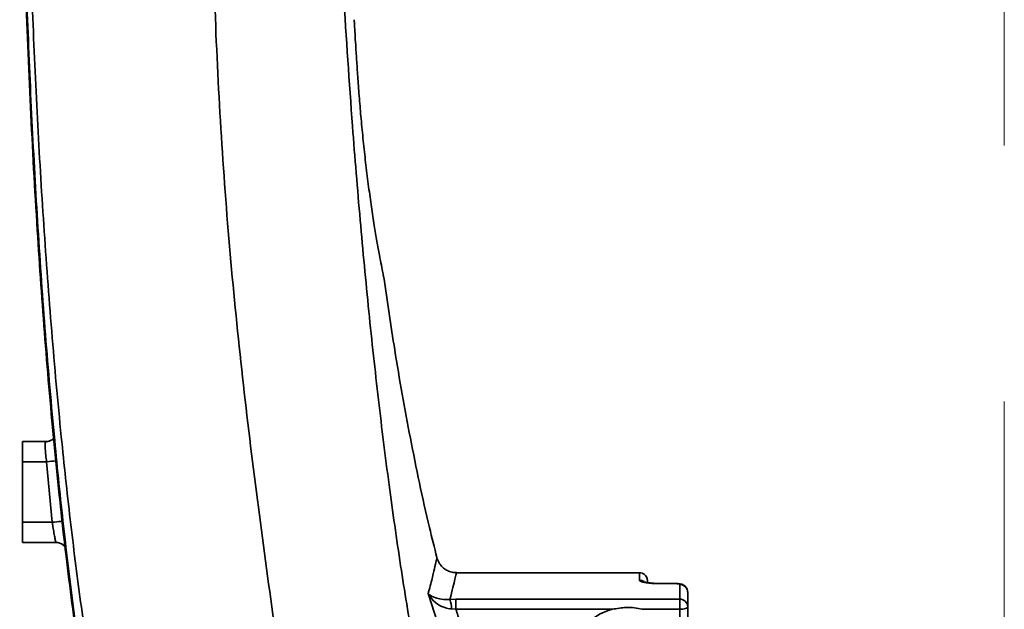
# Model space of a CAD drawing. Header units: millimetres. Extents: x -8713 to 3261, y -18743 to -8704.
# Tile 41 of 156: x -7072 to -6828, y -12027 to -11881. Entities that reach past the tile are written whole.
import ezdxf

# ---------------------------------------------------------------- set-up
doc = ezdxf.new("R2010")
doc.units = ezdxf.units.MM
doc.header["$LTSCALE"] = 10
doc.linetypes.add('CENTER', pattern=[50.8, 31.75, -6.35, 6.35, -6.35])
doc.layers.add('中心线层', color=1, linetype='CENTER')

msp = doc.modelspace()

# ---------------------------------------------------------------- linework, layer by layer
at = {"linetype": 'Continuous', "lineweight": 35}
for p, q in [((-7071.36, -11985.62), (-7065.61, -11985.62)), ((-7071.36, -11990.61), (-7071.36, -11985.62)), ((-7064.61, -11985.43), (-7064.79, -11985.5)), ((-7065.4, -11990.61), (-7071.36, -11990.61)), ((-7071.36, -11990.61), (-7071.36, -12005.61)), ((-7064.02, -12005.61), (-7065.4, -11990.61)), ((-7071.36, -12010.62), (-7071.36, -12005.61)), ((-7071.36, -12005.61), (-7064.02, -12005.61)), ((-7063.1, -12010.62), (-7071.36, -12010.62)), ((-7071.36, -12010.62), (-7071.36, -12010.63)), ((-7071.36, -12010.63), (-7063.1, -12010.63)), ((-7063.1, -12010.63), (-7063.1, -12010.62)), ((-7063.1, -12010.62), (-7063.1, -12010.62)), ((-7061.27, -12011.26), (-7061.33, -12011.2)), ((-6968.59, -12014.38), (-6968.59, -12014.37)), ((-6918.36, -12018.12), (-6963.75, -12018.12)), ((-6918.36, -12018.13), (-6918.36, -12018.12)), ((-6918.36, -12019.97), (-6918.36, -12018.13)), ((-6918.36, -12018.13), (-6917.62, -12018.27)), ((-6916.36, -12020.13), (-6916.36, -12020.41)), ((-6909.36, -12020.8), (-6913.36, -12020.8)), ((-6913.36, -12020.8), (-6913.36, -12020.83)), ((-6909.36, -12020.83), (-6913.36, -12020.83)), ((-6909.36, -12020.8), (-6909.36, -12020.83)), ((-6908.36, -12024.68), (-6908.36, -12021.02)), ((-6965.37, -12024.73), (-6963.89, -12024.68)), ((-6963.89, -12027.2), (-6963.89, -12024.68)), ((-6963.89, -12024.68), (-6908.36, -12024.68)), ((-6908.36, -12027.2), (-6908.36, -12024.68)), ((-6906.36, -12022.99), (-6906.36, -12026.6)), ((-6963.89, -12027.2), (-6964.99, -12027.11)), ((-6925.05, -12027.2), (-6963.89, -12027.2)), ((-6908.36, -12027.2), (-6917.67, -12027.2)), ((-6908.36, -12036.11), (-6908.36, -12027.2)), ((-6906.36, -12026.6), (-6906.36, -12051.4))]:
    msp.add_line(p, q, dxfattribs=at)
at = {"linetype": 'Continuous', "lineweight": 35, "flags": 128}
for points in [[(-7063.07, -11990.41), (-7063.22, -11990.42), (-7063.68, -11990.46), (-7064.21, -11990.51), (-7064.79, -11990.56), (-7065.4, -11990.61)], [(-7061.44, -12005.37), (-7061.51, -12005.37), (-7061.88, -12005.41), (-7062.34, -12005.45), (-7062.86, -12005.5), (-7063.43, -12005.56), (-7064.02, -12005.61)], [(-6908.36, -12027.2), (-6907.97, -12027.19), (-6907.59, -12027.15), (-6907.25, -12027.1), (-6906.95, -12027.02), (-6906.7, -12026.93), (-6906.51, -12026.83), (-6906.4, -12026.72), (-6906.36, -12026.6)]]:
    msp.add_lwpolyline(points, dxfattribs=at)
at = {"linetype": 'Continuous', "lineweight": 35}
for centre, radius, start, end in [((-7063.1, -12013.62), 3, 53.5641, 90), ((-7063.1, -12013.63), 3, 53.9867, 89.9993), ((-6918.36, -12020.12), 2, 69.7225, 90), ((-6918.36, -12021.99), 2.02, 54.5251, 90.0414), ((-6908.34, -12023.01), 1.98, 0.5462, 90.536), ((-6970.91, -12026.85), 5.93, 357.4374, 20.9713), ((-6908.32, -12026.64), 1.96, 1.2653, 91.2117), ((-6922.05, -12039.59), 12.75, 103.5956, 256.8807)]:
    msp.add_arc(centre, radius, start, end, dxfattribs=at)
for points, knots in [([(-7027.13, -11397.94), (-7027.13, -11397.94), (-7027.95, -11400.91), (-7029.73, -11406.8), (-7032.65, -11415.46), (-7035.64, -11424.02), (-7038.54, -11432.52), (-7041.72, -11443.01), (-7044.9, -11455.61), (-7048.09, -11470.33), (-7051.09, -11486.38), (-7053.91, -11503.77), (-7056.53, -11522.49), (-7059.2, -11544.47), (-7061.8, -11569.74), (-7064.22, -11598.31), (-7066.21, -11626.99), (-7067.8, -11655.73), (-7069.04, -11684.52), (-7069.95, -11713.34), (-7070.54, -11742.17), (-7070.83, -11773.42), (-7070.74, -11807.06), (-7070.13, -11843.06), (-7069.09, -11875.87), (-7067.73, -11905.48), (-7066.17, -11931.93), (-7064.22, -11958.26), (-7062.01, -11982.61), (-7059.6, -12004.98), (-7057.03, -12025.39), (-7054.05, -12045.66), (-7050.61, -12065.74), (-7046.59, -12085.61), (-7042.54, -12102.78), (-7038.5, -12117.25), (-7034.8, -12129.19), (-7030.94, -12141.19), (-7027.1, -12153.34), (-7024.66, -12161.59), (-7023.5, -12165.75), (-7023.5, -12165.75)], [0, 0, 0, 0, 0, 0.011737, 0.023498, 0.035297, 0.047107, 0.058885, 0.078665, 0.098453, 0.118236, 0.14264, 0.167053, 0.191461, 0.228033, 0.264608, 0.30117, 0.337733, 0.374291, 0.410849, 0.447405, 0.483961, 0.529727, 0.575503, 0.621268, 0.655189, 0.68911, 0.723035, 0.756959, 0.783715, 0.810475, 0.837228, 0.863999, 0.890777, 0.917545, 0.934043, 0.950588, 0.96711, 0.983572, 1, 1, 1, 1, 1]), ([(-7026.99, -12166.58), (-7026.99, -12166.58), (-7028.18, -12162.57), (-7030.61, -12154.59), (-7034.24, -12142.75), (-7037.78, -12131.02), (-7041.13, -12119.33), (-7044.84, -12105.06), (-7048.65, -12088.11), (-7052.46, -12068.43), (-7055.78, -12048.28), (-7058.71, -12027.65), (-7061.26, -12006.58), (-7063.62, -11983.72), (-7065.76, -11959.05), (-7067.61, -11932.59), (-7069.1, -11906.03), (-7070.38, -11876.3), (-7071.36, -11843.38), (-7071.89, -11807.27), (-7071.93, -11773.53), (-7071.6, -11742.2), (-7070.98, -11713.3), (-7070.05, -11684.4), (-7068.79, -11655.53), (-7067.19, -11626.7), (-7065.21, -11597.93), (-7062.81, -11569.24), (-7060.23, -11543.85), (-7057.6, -11521.75), (-7055.04, -11502.89), (-7052.31, -11485.47), (-7049.49, -11469.46), (-7047.47, -11459.73), (-7046.46, -11454.87)], [0, 0, 0, 0, 0, 0.017316, 0.034659, 0.05205, 0.069458, 0.086829, 0.115457, 0.144094, 0.172723, 0.202631, 0.232544, 0.262454, 0.299409, 0.336365, 0.37329, 0.410214, 0.460002, 0.5098, 0.559589, 0.599349, 0.639109, 0.678877, 0.718644, 0.75843, 0.798217, 0.838047, 0.877875, 0.904494, 0.931117, 0.957733, 0.978866, 1, 1, 1, 1]), ([(-7002.33, -11493.09), (-7003.7, -11506.42), (-7006.44, -11533.06), (-7010.26, -11573.09), (-7013.81, -11613.18), (-7017.02, -11653.32), (-7019.81, -11693.52), (-7022.1, -11733.78), (-7023.63, -11771.17), (-7024.43, -11805.66), (-7024.59, -11837.24), (-7024.07, -11868.76), (-7022.77, -11900.19), (-7020.65, -11931.29), (-7017.74, -11962.04), (-7014.16, -11992.45), (-7010.1, -12022.76), (-7007.23, -12042.98), (-7005.79, -12053.09)], [0, 0, 0, 0, 0.07143, 0.14286, 0.2142897, 0.2857192, 0.3571484, 0.4285769, 0.5000048, 0.5560048, 0.6120034, 0.6680021, 0.7240002, 0.7799984, 0.8349976, 0.8899978, 0.9449989, 1, 1, 1, 1]), ([(-6971.12, -12053.09), (-6972.27, -12047.19), (-6974.63, -12035), (-6977.69, -12016.06), (-6980.55, -11996.02), (-6983.16, -11975.01), (-6985.54, -11953.13), (-6987.68, -11930.52), (-6989.82, -11904.26), (-6991.83, -11874.35), (-6993.58, -11840.82), (-6994.87, -11806.79), (-6995.67, -11774.23), (-6996.05, -11743.36), (-6996.08, -11714.38), (-6995.78, -11685.69), (-6995.16, -11657.45), (-6994.2, -11629.85), (-6992.99, -11604.88), (-6991.61, -11582.55), (-6990.13, -11562.88), (-6988.44, -11544.03), (-6986.52, -11526.1), (-6984.41, -11509.21), (-6982.7, -11498.35), (-6981.87, -11493.1)], [0, 0, 0, 0, 0.032438, 0.066942, 0.10328, 0.141233, 0.180595, 0.221172, 0.262779, 0.321354, 0.38112, 0.441667, 0.502596, 0.554298, 0.605743, 0.656676, 0.706833, 0.755932, 0.803673, 0.840023, 0.875169, 0.908933, 0.941127, 0.971553, 1, 1, 1, 1]), ([(-7063.97, -11580.95), (-7064.22, -11583.94), (-7065.29, -11596.75), (-7066.92, -11619.41), (-7068.64, -11648.95), (-7070.22, -11683.44), (-7071.45, -11722.9), (-7072.08, -11765.15), (-7072.08, -11803.76), (-7071.62, -11838.72), (-7070.75, -11871.21), (-7069.48, -11902.71), (-7067.86, -11932.07), (-7065.88, -11960.23), (-7063.54, -11987.18), (-7060.79, -12012.89), (-7058.23, -12032.8), (-7056.42, -12045.15), (-7055.61, -12050.42), (-7055.26, -12052.63), (-7055.03, -12054.11), (-7054.9, -12054.92), (-7054.79, -12055.58)], [0, 0, 0, 0, 0.018915, 0.080929, 0.142953, 0.204971, 0.297974, 0.390977, 0.470492, 0.540693, 0.610893, 0.675122, 0.73935, 0.796472, 0.8536, 0.910717, 0.960671, 0.981421, 0.990429, 0.994758, 0.99571, 1, 1, 1, 1]), ([(-6981.79, -11944.82), (-6981.8, -11944.79), (-6981.81, -11944.71), (-6981.99, -11943.84), (-6982.34, -11942.05), (-6982.84, -11939.42), (-6983.44, -11936.08), (-6984.11, -11932.06), (-6984.82, -11927.49), (-6985.53, -11922.45), (-6986.19, -11917.15), (-6986.8, -11911.67), (-6987.33, -11906.29), (-6987.78, -11901.05), (-6988.15, -11896.21), (-6988.45, -11891.81), (-6988.69, -11888.06), (-6988.87, -11884.98), (-6989, -11882.72), (-6989.08, -11881.28), (-6989.09, -11881.09), (-6989.09, -11881.01)], [0, 0, 0, 0, 0.0298489, 0.0824378, 0.1365334, 0.1891169, 0.2431699, 0.2965395, 0.3514262, 0.4053712, 0.4608987, 0.514817, 0.5703388, 0.6239458, 0.6791316, 0.7325324, 0.7874858, 0.8408121, 0.8956797, 0.9505125, 1, 1, 1, 1]), ([(-6968.58, -12014.37), (-6969.2, -12011.89), (-6971.67, -12002.08), (-6975.24, -11984.92), (-6978.94, -11964.19), (-6980.88, -11950.84), (-6981.76, -11944.81)], [0, 0, 0, 0, 0.108103, 0.428429, 0.742107, 1, 1, 1, 1]), ([(-7065.4, -11990.61), (-7065.47, -11990.05), (-7065.62, -11988.93), (-7065.74, -11987.43), (-7065.76, -11986.3), (-7065.7, -11985.7), (-7065.63, -11985.64), (-7065.61, -11985.62)], [0, 0, 0, 0, 0.215302, 0.430016, 0.64349, 0.856581, 1, 1, 1, 1]), ([(-7063.64, -11984.84), (-7063.72, -11984.92), (-7064, -11985.2), (-7064.66, -11985.48), (-7065.27, -11985.66), (-7065.59, -11985.61), (-7065.61, -11985.61)], [0, 0, 0, 0, 0.15313, 0.55533, 0.978401, 1, 1, 1, 1]), ([(-7060.62, -12013.47), (-7060.64, -12013.3), (-7061.51, -12006.59), (-7062.15, -11999.82), (-7062.78, -11993.22)], [0, 0, 0, 0, 0.0248606, 1, 1, 1, 1]), ([(-7063.1, -12010.62), (-7063.12, -12010.56), (-7063.16, -12010.45), (-7063.34, -12009.59), (-7063.58, -12008.33), (-7063.82, -12006.92), (-7063.97, -12005.99), (-7064.02, -12005.61)], [0, 0, 0, 0, 0.212635, 0.425727, 0.640036, 0.855893, 1, 1, 1, 1]), ([(-7061.34, -12011.21), (-7061.17, -12011.33), (-7060.96, -12011.49), (-7060.81, -12011.7), (-7060.77, -12011.75)], [0, 0, 0, 0, 0.765955, 1, 1, 1, 1]), ([(-7061.32, -12011.2), (-7061.15, -12011.33), (-7060.96, -12011.48), (-7060.82, -12011.67), (-7060.8, -12011.7)], [0, 0, 0, 0, 0.852694, 1, 1, 1, 1]), ([(-6970.76, -12023.27), (-6970.72, -12023.13), (-6970.27, -12021.58), (-6969.61, -12019.03), (-6969.02, -12016.37), (-6968.65, -12014.7), (-6968.61, -12014.49), (-6968.59, -12014.38)], [0, 0, 0, 0, 0.023483, 0.265934, 0.508419, 0.758406, 1, 1, 1, 1]), ([(-6963.75, -12018.09), (-6964.01, -12018.09), (-6964.69, -12018.09), (-6965.71, -12017.77), (-6966.7, -12017.2), (-6967.46, -12016.51), (-6968.02, -12015.77), (-6968.38, -12015.05), (-6968.52, -12014.58), (-6968.58, -12014.38)], [0, 0, 0, 0, 0.118633, 0.310172, 0.480553, 0.634721, 0.775153, 0.902331, 1, 1, 1, 1]), ([(-6963.75, -12018.13), (-6963.76, -12018.2), (-6963.79, -12018.36), (-6964.08, -12019.64), (-6964.54, -12021.65), (-6965.1, -12023.7), (-6965.37, -12024.73)], [0, 0, 0, 0, 0.245574, 0.493203, 0.746607, 1, 1, 1, 1]), ([(-6917.62, -12018.27), (-6917.41, -12018.37), (-6917.06, -12018.55), (-6916.66, -12019.03), (-6916.44, -12019.51), (-6916.36, -12019.89), (-6916.36, -12020.09), (-6916.36, -12020.13)], [0, 0, 0, 0, 0.348868, 0.6009, 0.797365, 0.955908, 1, 1, 1, 1]), ([(-6913.36, -12020.83), (-6913.73, -12020.83), (-6914.66, -12020.82), (-6916.07, -12020.7), (-6917.33, -12020.5), (-6918.19, -12020.24), (-6918.3, -12020.06), (-6918.36, -12019.97)], [0, 0, 0, 0, 0.140592, 0.354276, 0.568731, 0.784079, 1, 1, 1, 1]), ([(-6914.76, -12020.76), (-6915.09, -12020.73), (-6915.77, -12020.68), (-6916.56, -12020.57), (-6917.04, -12020.47), (-6917.25, -12020.39), (-6917.22, -12020.4), (-6917.22, -12020.4)], [0, 0, 0, 0, 0.267084, 0.546574, 0.776612, 0.957815, 1, 1, 1, 1]), ([(-6913.36, -12020.79), (-6913.42, -12020.79), (-6913.87, -12020.8), (-6914.37, -12020.79), (-6914.74, -12020.76), (-6914.76, -12020.76)], [0, 0, 0, 0, 0.131953, 0.949023, 1, 1, 1, 1]), ([(-6906.39, -12022.95), (-6906.39, -12022.8), (-6906.39, -12022.43), (-6906.64, -12021.91), (-6907, -12021.47), (-6907.41, -12021.17), (-6907.86, -12020.98), (-6908.4, -12020.85), (-6908.92, -12020.79), (-6909.28, -12020.8), (-6909.36, -12020.8)], [0, 0, 0, 0, 0.104048, 0.257584, 0.3878, 0.506417, 0.619879, 0.747619, 0.94377, 1, 1, 1, 1]), ([(-6908.36, -12021.02), (-6908.37, -12021), (-6908.39, -12020.96), (-6908.56, -12020.9), (-6908.82, -12020.86), (-6909.1, -12020.84), (-6909.29, -12020.83), (-6909.36, -12020.83)], [0, 0, 0, 0, 0.216043, 0.431513, 0.646058, 0.859745, 1, 1, 1, 1]), ([(-6955.01, -12062.48), (-6955.95, -12060.78), (-6957.83, -12057.37), (-6961.12, -12050.31), (-6964.61, -12041.71), (-6968, -12032.06), (-6969.9, -12026.03), (-6970.76, -12023.27)], [0, 0, 0, 0, 0.137183, 0.274398, 0.550692, 0.794712, 1, 1, 1, 1]), ([(-6964.99, -12027.11), (-6965.56, -12027.03), (-6966.89, -12026.83), (-6968.73, -12025.79), (-6970.01, -12024.53), (-6970.6, -12023.58), (-6970.76, -12023.27), (-6970.76, -12023.27)], [0, 0, 0, 0, 0.191722, 0.449891, 0.822992, 0.998208, 1, 1, 1, 1]), ([(-6970.76, -12023.27), (-6970.76, -12023.27), (-6970.62, -12023.42), (-6970.11, -12023.87), (-6968.94, -12024.41), (-6967.22, -12024.79), (-6965.92, -12024.74), (-6965.37, -12024.73)], [0, 0, 0, 0, 0.001772, 0.177271, 0.55106, 0.809064, 1, 1, 1, 1]), ([(-6963.89, -12027.2), (-6963.72, -12027.71), (-6962.49, -12031.42), (-6960.31, -12037.59), (-6957.14, -12045.66), (-6954.9, -12050.45), (-6953.78, -12052.85)], [0, 0, 0, 0, 0.058369, 0.425848, 0.712652, 1, 1, 1, 1]), ([(-6917.67, -12027.2), (-6918.31, -12027.06), (-6919.6, -12026.79), (-6922.09, -12026.67), (-6923.9, -12026.99), (-6925.05, -12027.2)], [0, 0, 0, 0, 0.262769, 0.531495, 1, 1, 1, 1])]:
    msp.add_open_spline(points, degree=3, knots=knots, dxfattribs=at)
at = {"layer": '中心线层', "color": 4, "linetype": 'CENTER', "lineweight": 20}
msp.add_line((-6827.83, -11086.66), (-6827.83, -12671.11), dxfattribs=at)

doc.saveas('drawing.dxf')
